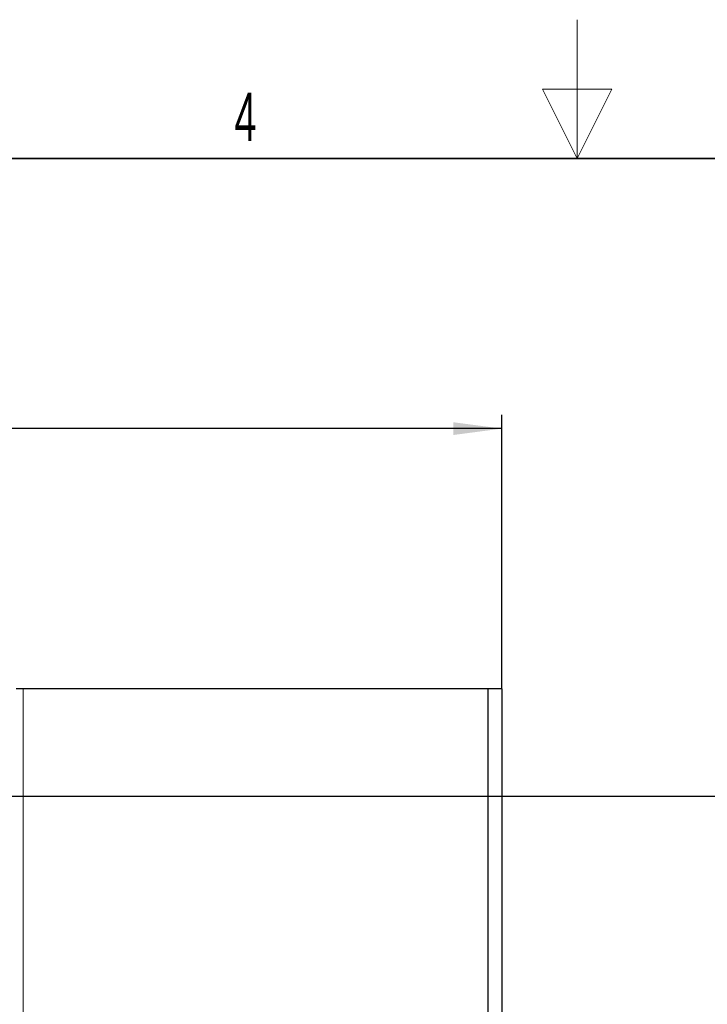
# Model space of a CAD drawing. Header units: millimetres. Extents: x 5 to 418, y 2 to 292.
# Tile 32 of 38: x 177 to 226, y 222 to 292. Entities that reach past the tile are written whole.
import ezdxf

# ---------------------------------------------------------------- set-up
doc = ezdxf.new("R2010")
doc.units = ezdxf.units.MM
doc.layers.add('SLD-0', color=7, linetype='Continuous')
doc.styles.add('SLDTEXTSTYLE0', font='TXT', dxfattribs={"width": 0.605})
doc.dimstyles.new('SLDDIMSTYLE0', dxfattribs={"dimtxt": 3.5, "dimasz": 3.5, "dimexe": 0, "dimexo": 0.0625, "dimgap": 0.875, "dimtad": 1, "dimlfac": 2, "dimrnd": 1e-09, "dimzin": 12, "dimdsep": 46, "dimtxsty": 'SLDTEXTSTYLE0', "dimsah": 1, "dimcen": 0.09, "dimadec": 0, "dimazin": 3, "dimtfac": 1, "dimtofl": 0, "dimtmove": 0, "dimatfit": 3, "dimfxl": 1, "dimfrac": 2, "dimtolj": 1, "dimtzin": 12, "dimarcsym": 0})

# ---------------------------------------------------------------- blocks, each defined once
blk = doc.blocks.new('_D_8')
at = {"layer": 'SLD-0', "color": 7}
for p, q in [((61.578, 244.252), (61.578, 264.013)), ((211.578, 244.252), (211.578, 264.013)), ((211.578, 263.013), (61.578, 263.013))]:
    blk.add_line(p, q, dxfattribs=at)
for points in [[(61.578, 263.013), (65.078, 262.553), (65.078, 263.473)], [(211.578, 263.013), (208.078, 263.473), (208.078, 262.553)]]:
    blk.add_solid(points, dxfattribs=at)
at = {"layer": 'SLD-0', "color": 7, "insert": (132.568, 267.525), "char_height": 3.5, "attachment_point": 1, "style": 'SLDTEXTSTYLE0'}
blk.add_mtext('300', dxfattribs=at)
blk = doc.blocks.new('_D_9')
at = {"layer": 'SLD-0', "color": 7}
for p, q in [((168.078, 236.502), (229.578, 236.502)), ((228.578, 91.502), (228.578, 236.502)), ((168.078, 91.502), (229.578, 91.502))]:
    blk.add_line(p, q, dxfattribs=at)
for points in [[(228.578, 236.502), (228.118, 233.002), (229.038, 233.002)], [(228.578, 91.502), (229.038, 95.002), (228.118, 95.002)]]:
    blk.add_solid(points, dxfattribs=at)
at = {"layer": 'SLD-0', "color": 7, "insert": (224.066, 159.991), "char_height": 3.5, "attachment_point": 1, "rotation": 90, "style": 'SLDTEXTSTYLE0'}
blk.add_mtext('290', dxfattribs=at)

msp = doc.modelspace()

# ---------------------------------------------------------------- linework, layer by layer
at = {"color": 7, "linetype": 'Continuous', "lineweight": 25}
for p, q in [((177.078, 244.2518), (176.578, 244.2518)), ((210.578, 244.2518), (177.078, 244.2518)), ((210.578, 244.2518), (210.578, 83.7518)), ((211.578, 244.2518), (210.578, 244.2518)), ((211.578, 244.2518), (211.578, 83.7518))]:
    msp.add_line(p, q, dxfattribs=at)
at = {"color": 7, "linetype": 'Continuous', "lineweight": 18}
msp.add_line((177.078, 244.2518), (177.078, 83.7518), dxfattribs=at)
at = {"layer": 'SLD-0', "lineweight": 18}
for p, q in [((217, 292.5), (217, 282.5)), ((219.5, 287.5), (214.5, 287.5)), ((214.5, 287.5), (217, 282.5)), ((217, 282.5), (219.5, 287.5))]:
    msp.add_line(p, q, dxfattribs=at)
at = {"layer": 'SLD-0', "lineweight": 35}
msp.add_line((408, 282.5), (26, 282.5), dxfattribs=at)

# ---------------------------------------------------------------- texts
at = {"layer": 'SLD-0', "insert": (193.1027, 287.243), "char_height": 3.5, "attachment_point": 2, "style": 'SLDTEXTSTYLE0'}
msp.add_mtext('4', dxfattribs=at)

# ---------------------------------------------------------------- dimensions: what is measured, and where the dimension line sits
at = {"layer": 'SLD-0', "color": 7}
dim = msp.add_linear_dim(base=(61.578, 263.0133), p1=(211.578, 244.2518), p2=(61.578, 244.2518), dimstyle='SLDDIMSTYLE0', dxfattribs=at)
dim.commit()
dim.dimension.update_dxf_attribs({"geometry": '_D_8', "text_midpoint": (136.578, 263.0133), "dimtype": 160})
dim = msp.add_linear_dim(base=(228.578, 236.5018), p1=(168.078, 91.5018), p2=(168.078, 236.5018), angle=90, dimstyle='SLDDIMSTYLE0', dxfattribs=at)
dim.commit()
dim.dimension.update_dxf_attribs({"geometry": '_D_9', "text_midpoint": (228.578, 164.0018), "dimtype": 160})

doc.saveas('drawing.dxf')
